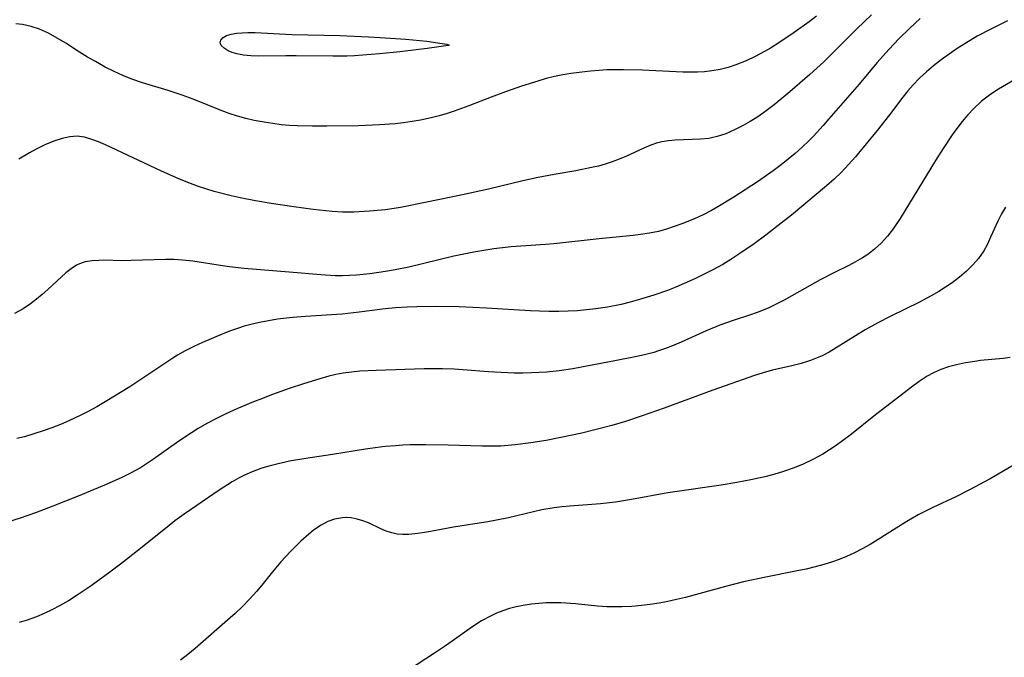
# Model space of a CAD drawing. Header units: metres. Extents: x 1073367 to 1082519, y 1569854 to 1574957.
# Tile 113 of 256: x 1074927 to 1075114, y 1572827 to 1572948. Entities that reach past the tile are written whole.
import ezdxf

# ---------------------------------------------------------------- set-up
doc = ezdxf.new("R2010")
doc.units = ezdxf.units.M
doc.layers.add('CGG_CurvaNivelLidar_v1', color=253, linetype='Continuous', lineweight=30)

msp = doc.modelspace()

# ---------------------------------------------------------------- linework, layer by layer
at = {"layer": 'CGG_CurvaNivelLidar_v1'}
for p, q in [((1075078.1549, 1572948.5619, 66), (1075076.7714, 1572947.5126, 66)), ((1075088.5605, 1572948.859, 66.5), (1075085.7866, 1572946.1969, 66.5)), ((1075097.7563, 1572948.1418, 67), (1075095.7431, 1572946.2926, 67)), ((1074928.0033, 1572946.999, 66), (1074926.7236, 1572947.1674, 66)), ((1074929.6233, 1572946.6389, 66), (1074928.0033, 1572946.999, 66)), ((1074931.2123, 1572946.1185, 66), (1074929.6233, 1572946.6389, 66)), ((1074932.9246, 1572945.3604, 66), (1074931.2123, 1572946.1185, 66)), ((1075076.7714, 1572947.5126, 66), (1075073.9405, 1572945.4837, 66)), ((1075085.7866, 1572946.1969, 66.5), (1075080.7909, 1572941.1606, 66.5)), ((1075095.7431, 1572946.2926, 67), (1075093.788, 1572944.3738, 67)), ((1075111.1355, 1572946.1666, 67.5), (1075108.5826, 1572944.7893, 67.5)), ((1075114.2876, 1572947.7067, 67.5), (1075111.1355, 1572946.1666, 67.5)), ((1074934.5797, 1572944.4591, 66), (1074932.9246, 1572945.3604, 66)), ((1074936.1811, 1572943.4609, 66), (1074934.5797, 1572944.4591, 66)), ((1074965.4953, 1572944.0738, 65.5), (1074965.9209, 1572944.5384, 65.5)), ((1074965.9209, 1572944.5384, 65.5), (1074966.5942, 1572944.9239, 65.5)), ((1074966.5942, 1572944.9239, 65.5), (1074967.4792, 1572945.2001, 65.5)), ((1074967.4792, 1572945.2001, 65.5), (1074968.5297, 1572945.3781, 65.5)), ((1074968.5297, 1572945.3781, 65.5), (1074969.5412, 1572945.4678, 65.5)), ((1074969.5412, 1572945.4678, 65.5), (1074970.6271, 1572945.5057, 65.5)), ((1074970.6271, 1572945.5057, 65.5), (1074972.0137, 1572945.4917, 65.5)), ((1074972.0137, 1572945.4917, 65.5), (1074978.9528, 1572945.1372, 65.5)), ((1074978.9528, 1572945.1372, 65.5), (1074988.0985, 1572944.9296, 65.5)), ((1074988.0985, 1572944.9296, 65.5), (1074993.427, 1572944.6997, 65.5)), ((1074993.427, 1572944.6997, 65.5), (1074995.6753, 1572944.5724, 65.5)), ((1074995.6753, 1572944.5724, 65.5), (1075000.4723, 1572944.2223, 65.5)), ((1075000.4723, 1572944.2223, 65.5), (1075004.4588, 1572943.8362, 65.5)), ((1075073.9405, 1572945.4837, 66), (1075071.0529, 1572943.5325, 66)), ((1075093.788, 1572944.3738, 67), (1075091.8288, 1572942.3131, 67)), ((1075108.5826, 1572944.7893, 67.5), (1075106.402, 1572943.4903, 67.5)), ((1074938.7759, 1572941.7668, 66), (1074936.1811, 1572943.4609, 66)), ((1074965.3662, 1572943.5697, 65.5), (1074965.4953, 1572944.0738, 65.5)), ((1074965.5869, 1572943.0405, 65.5), (1074965.3662, 1572943.5697, 65.5)), ((1074966.1177, 1572942.5322, 65.5), (1074965.5869, 1572943.0405, 65.5)), ((1074966.8951, 1572942.0686, 65.5), (1074966.1177, 1572942.5322, 65.5)), ((1075004.5222, 1572942.4782, 65.5), (1074999.3859, 1572941.8444, 65.5)), ((1075004.4588, 1572943.8362, 65.5), (1075007.3995, 1572943.4477, 65.5)), ((1075008.5, 1572943.0459, 65.5), (1075004.5222, 1572942.4782, 65.5)), ((1075007.3995, 1572943.4477, 65.5), (1075008.276, 1572943.2766, 65.5)), ((1075008.276, 1572943.2766, 65.5), (1075008.6799, 1572943.1215, 65.5)), ((1075008.5787, 1572943.056, 65.5), (1075008.5, 1572943.0459, 65.5)), ((1075008.6799, 1572943.1215, 65.5), (1075008.5787, 1572943.056, 65.5)), ((1075069.4778, 1572942.5512, 66), (1075068.3258, 1572941.8828, 66)), ((1075071.0529, 1572943.5325, 66), (1075069.4778, 1572942.5512, 66)), ((1075104.8131, 1572942.4736, 67.5), (1075103.2546, 1572941.4179, 67.5)), ((1075106.402, 1572943.4903, 67.5), (1075104.8131, 1572942.4736, 67.5)), ((1074940.2607, 1572940.8654, 66), (1074938.7759, 1572941.7668, 66)), ((1074941.7792, 1572939.9926, 66), (1074940.2607, 1572940.8654, 66)), ((1074967.657, 1572941.7481, 65.5), (1074966.8951, 1572942.0686, 65.5)), ((1074968.5231, 1572941.4846, 65.5), (1074967.657, 1572941.7481, 65.5)), ((1074969.7962, 1572941.2391, 65.5), (1074968.5231, 1572941.4846, 65.5)), ((1074971.1821, 1572941.1005, 65.5), (1074969.7962, 1572941.2391, 65.5)), ((1074972.6862, 1572941.0516, 65.5), (1074971.1821, 1572941.1005, 65.5)), ((1074977.8062, 1572941.1165, 65.5), (1074972.6862, 1572941.0516, 65.5)), ((1074979.7535, 1572941.1112, 65.5), (1074977.8062, 1572941.1165, 65.5)), ((1074986.7151, 1572941.0087, 65.5), (1074979.7535, 1572941.1112, 65.5)), ((1074989.3588, 1572941.0606, 65.5), (1074986.7151, 1572941.0087, 65.5)), ((1074990.7705, 1572941.1253, 65.5), (1074989.3588, 1572941.0606, 65.5)), ((1074995.5076, 1572941.4631, 65.5), (1074990.7705, 1572941.1253, 65.5)), ((1074999.3859, 1572941.8444, 65.5), (1074995.5076, 1572941.4631, 65.5)), ((1075066.6022, 1572940.9753, 66), (1075064.8432, 1572940.1593, 66)), ((1075068.3258, 1572941.8828, 66), (1075066.6022, 1572940.9753, 66)), ((1075080.7909, 1572941.1606, 66.5), (1075079.5484, 1572939.953, 66.5)), ((1075091.8288, 1572942.3131, 67), (1075089.6461, 1572939.8309, 67)), ((1075103.2546, 1572941.4179, 67.5), (1075101.7309, 1572940.3219, 67.5)), ((1074943.6493, 1572938.9837, 66), (1074941.7792, 1572939.9926, 66)), ((1074945.3026, 1572938.1551, 66), (1074943.6493, 1572938.9837, 66)), ((1075061.4481, 1572938.9146, 66), (1075059.9266, 1572938.5175, 66)), ((1075062.9485, 1572939.4066, 66), (1075061.4481, 1572938.9146, 66)), ((1075064.8432, 1572940.1593, 66), (1075062.9485, 1572939.4066, 66)), ((1075079.5484, 1572939.953, 66.5), (1075076.9204, 1572937.5523, 66.5)), ((1075089.6461, 1572939.8309, 67), (1075086.2246, 1572935.7669, 67)), ((1075100.3207, 1572939.2348, 67.5), (1075098.9638, 1572938.0896, 67.5)), ((1075101.7309, 1572940.3219, 67.5), (1075100.3207, 1572939.2348, 67.5)), ((1074946.9831, 1572937.3838, 66), (1074945.3026, 1572938.1551, 66)), ((1074948.6935, 1572936.6869, 66), (1074946.9831, 1572937.3838, 66)), ((1075027.0681, 1572936.7844, 66), (1075025.4967, 1572936.3349, 66)), ((1075028.6507, 1572937.1797, 66), (1075027.0681, 1572936.7844, 66)), ((1075030.1812, 1572937.4954, 66), (1075028.6507, 1572937.1797, 66)), ((1075031.7228, 1572937.7551, 66), (1075030.1812, 1572937.4954, 66)), ((1075033.2729, 1572937.9674, 66), (1075031.7228, 1572937.7551, 66)), ((1075035.4552, 1572938.2027, 66), (1075033.2729, 1572937.9674, 66)), ((1075036.9971, 1572938.3303, 66), (1075035.4552, 1572938.2027, 66)), ((1075038.5431, 1572938.4206, 66), (1075036.9971, 1572938.3303, 66)), ((1075041.6937, 1572938.4793, 66), (1075038.5431, 1572938.4206, 66)), ((1075045.2739, 1572938.3968, 66), (1075041.6937, 1572938.4793, 66)), ((1075052.8879, 1572938.0233, 66), (1075045.2739, 1572938.3968, 66)), ((1075054.2555, 1572937.9948, 66), (1075052.8879, 1572938.0233, 66)), ((1075055.6432, 1572938.0082, 66), (1075054.2555, 1572937.9948, 66)), ((1075057.0203, 1572938.0805, 66), (1075055.6432, 1572938.0082, 66)), ((1075058.384, 1572938.2308, 66), (1075057.0203, 1572938.0805, 66)), ((1075059.9266, 1572938.5175, 66), (1075058.384, 1572938.2308, 66)), ((1075076.9204, 1572937.5523, 66.5), (1075073.1171, 1572934.2888, 66.5)), ((1075097.684, 1572936.8813, 67.5), (1075096.4689, 1572935.6062, 67.5)), ((1075098.9638, 1572938.0896, 67.5), (1075097.684, 1572936.8813, 67.5)), ((1074950.6989, 1572935.9884, 66), (1074948.6935, 1572936.6869, 66)), ((1074955.5591, 1572934.5113, 66), (1074950.6989, 1572935.9884, 66)), ((1075022.4065, 1572935.3401, 66), (1075019.3351, 1572934.2587, 66)), ((1075025.4967, 1572936.3349, 66), (1075022.4065, 1572935.3401, 66)), ((1075086.2246, 1572935.7669, 67), (1075080.5173, 1572929.1612, 67)), ((1075096.4689, 1572935.6062, 67.5), (1075095.4788, 1572934.4698, 67.5)), ((1075115.6175, 1572936.5638, 68), (1075112.6072, 1572934.7917, 68)), ((1074958.1998, 1572933.6588, 66), (1074955.5591, 1572934.5113, 66)), ((1074960.2464, 1572932.8981, 66), (1074958.1998, 1572933.6588, 66)), ((1075016.6723, 1572933.2773, 66), (1075012.4084, 1572931.6444, 66)), ((1075019.3351, 1572934.2587, 66), (1075016.6723, 1572933.2773, 66)), ((1075073.1171, 1572934.2888, 66.5), (1075070.1428, 1572931.8196, 66.5)), ((1075094.5277, 1572933.298, 67.5), (1075091.9772, 1572929.9216, 67.5)), ((1075095.4788, 1572934.4698, 67.5), (1075094.5277, 1572933.298, 67.5)), ((1075111.1586, 1572933.8437, 68), (1075109.3878, 1572932.5081, 68)), ((1075112.6072, 1572934.7917, 68), (1075111.1586, 1572933.8437, 68)), ((1074965.5726, 1572930.7388, 66), (1074960.2464, 1572932.8981, 66)), ((1075012.4084, 1572931.6444, 66), (1075009.663, 1572930.6487, 66)), ((1075070.1428, 1572931.8196, 66.5), (1075068.1819, 1572930.3227, 66.5)), ((1075109.3878, 1572932.5081, 68), (1075107.9174, 1572931.166, 68)), ((1074967.1143, 1572930.1806, 66), (1074965.5726, 1572930.7388, 66)), ((1074968.6753, 1572929.6812, 66), (1074967.1143, 1572930.1806, 66)), ((1074970.2356, 1572929.2551, 66), (1074968.6753, 1572929.6812, 66)), ((1075005.2609, 1572929.3773, 66), (1075003.2804, 1572928.9473, 66)), ((1075006.8036, 1572929.7699, 66), (1075005.2609, 1572929.3773, 66)), ((1075008.3326, 1572930.2142, 66), (1075006.8036, 1572929.7699, 66)), ((1075009.663, 1572930.6487, 66), (1075008.3326, 1572930.2142, 66)), ((1075066.9151, 1572929.4573, 66.5), (1075065.6214, 1572928.6513, 66.5)), ((1075068.1819, 1572930.3227, 66.5), (1075066.9151, 1572929.4573, 66.5)), ((1075091.9772, 1572929.9216, 67.5), (1075089.669, 1572926.9795, 67.5)), ((1075106.785, 1572929.9698, 68), (1075105.7141, 1572928.7077, 68)), ((1075107.9174, 1572931.166, 68), (1075106.785, 1572929.9698, 68)), ((1074971.8128, 1572928.8901, 66), (1074970.2356, 1572929.2551, 66)), ((1074973.7252, 1572928.5246, 66), (1074971.8128, 1572928.8901, 66)), ((1074975.3143, 1572928.2791, 66), (1074973.7252, 1572928.5246, 66)), ((1074976.9118, 1572928.0829, 66), (1074975.3143, 1572928.2791, 66)), ((1074978.5164, 1572927.9383, 66), (1074976.9118, 1572928.0829, 66)), ((1074979.9576, 1572927.8544, 66), (1074978.5164, 1572927.9383, 66)), ((1074982.8503, 1572927.783, 66), (1074979.9576, 1572927.8544, 66)), ((1074985.5667, 1572927.7885, 66), (1074982.8503, 1572927.783, 66)), ((1074991.5625, 1572927.8911, 66), (1074985.5667, 1572927.7885, 66)), ((1074995.4964, 1572928.0217, 66), (1074991.5625, 1572927.8911, 66)), ((1074998.4606, 1572928.2379, 66), (1074995.4964, 1572928.0217, 66)), ((1075000.0754, 1572928.4239, 66), (1074998.4606, 1572928.2379, 66)), ((1075001.6825, 1572928.6603, 66), (1075000.0754, 1572928.4239, 66)), ((1075003.2804, 1572928.9473, 66), (1075001.6825, 1572928.6603, 66)), ((1075064.3071, 1572927.9044, 66.5), (1075062.6858, 1572927.0822, 66.5)), ((1075065.6214, 1572928.6513, 66.5), (1075064.3071, 1572927.9044, 66.5)), ((1075079.4285, 1572927.927, 67), (1075077.5789, 1572925.9253, 67)), ((1075080.5173, 1572929.1612, 67), (1075079.4285, 1572927.927, 67)), ((1075105.7141, 1572928.7077, 68), (1075104.6992, 1572927.3895, 68)), ((1074936.936, 1572925.8009, 66.5), (1074935.5211, 1572925.4864, 66.5)), ((1074938.3334, 1572925.8901, 66.5), (1074936.936, 1572925.8009, 66.5)), ((1074939.7181, 1572925.7038, 66.5), (1074938.3334, 1572925.8901, 66.5)), ((1074941.1134, 1572925.3055, 66.5), (1074939.7181, 1572925.7038, 66.5)), ((1075059.371, 1572925.8255, 66.5), (1075058.316, 1572925.5783, 66.5)), ((1075061.0411, 1572926.3777, 66.5), (1075059.371, 1572925.8255, 66.5)), ((1075062.6858, 1572927.0822, 66.5), (1075061.0411, 1572926.3777, 66.5)), ((1075077.5789, 1572925.9253, 67), (1075076.8226, 1572925.1531, 67)), ((1075089.669, 1572926.9795, 67.5), (1075087.5909, 1572924.4351, 67.5)), ((1075103.8135, 1572926.1385, 68), (1075102.1237, 1572923.5573, 68)), ((1075104.6992, 1572927.3895, 68), (1075103.8135, 1572926.1385, 68)), ((1074932.2443, 1572924.2441, 66.5), (1074930.5864, 1572923.431, 66.5)), ((1074933.8927, 1572924.9405, 66.5), (1074932.2443, 1572924.2441, 66.5)), ((1074935.5211, 1572925.4864, 66.5), (1074933.8927, 1572924.9405, 66.5)), ((1074942.399, 1572924.8275, 66.5), (1074941.1134, 1572925.3055, 66.5)), ((1074943.7074, 1572924.2723, 66.5), (1074942.399, 1572924.8275, 66.5)), ((1074954.1752, 1572919.3344, 66.5), (1074943.7074, 1572924.2723, 66.5)), ((1075046.8474, 1572924.2108, 66.5), (1075045.6328, 1572923.718, 66.5)), ((1075047.8891, 1572924.558, 66.5), (1075046.8474, 1572924.2108, 66.5)), ((1075048.9483, 1572924.8281, 66.5), (1075047.8891, 1572924.558, 66.5)), ((1075050.1818, 1572925.0343, 66.5), (1075048.9483, 1572924.8281, 66.5)), ((1075051.4314, 1572925.1519, 66.5), (1075050.1818, 1572925.0343, 66.5)), ((1075056.2479, 1572925.3235, 66.5), (1075051.4314, 1572925.1519, 66.5)), ((1075057.8403, 1572925.4955, 66.5), (1075056.2479, 1572925.3235, 66.5)), ((1075058.316, 1572925.5783, 66.5), (1075057.8403, 1572925.4955, 66.5)), ((1075075.4065, 1572923.7884, 67), (1075074.1336, 1572922.6527, 67)), ((1075076.8226, 1572925.1531, 67), (1075075.4065, 1572923.7884, 67)), ((1075087.5909, 1572924.4351, 67.5), (1075085.5572, 1572922.0084, 67.5)), ((1074929.3082, 1572922.7391, 66.5), (1074927.2975, 1572921.5522, 66.5)), ((1074930.5864, 1572923.431, 66.5), (1074929.3082, 1572922.7391, 66.5)), ((1075042.0848, 1572922.064, 66.5), (1075040.8828, 1572921.5428, 66.5)), ((1075045.6328, 1572923.718, 66.5), (1075042.0848, 1572922.064, 66.5)), ((1075074.1336, 1572922.6527, 67), (1075072.8245, 1572921.5578, 67)), ((1075085.5572, 1572922.0084, 67.5), (1075084.2534, 1572920.5321, 67.5)), ((1075102.1237, 1572923.5573, 68), (1075100.6963, 1572921.2817, 68)), ((1075036.9243, 1572920.2567, 66.5), (1075035.637, 1572919.9568, 66.5)), ((1075038.1914, 1572920.6004, 66.5), (1075036.9243, 1572920.2567, 66.5)), ((1075039.5543, 1572921.0393, 66.5), (1075038.1914, 1572920.6004, 66.5)), ((1075040.8828, 1572921.5428, 66.5), (1075039.5543, 1572921.0393, 66.5)), ((1075071.4846, 1572920.4991, 67), (1075069.9899, 1572919.3804, 67)), ((1075072.8245, 1572921.5578, 67), (1075071.4846, 1572920.4991, 67)), ((1075084.2534, 1572920.5321, 67.5), (1075082.8972, 1572919.1095, 67.5)), ((1075100.6963, 1572921.2817, 68), (1075094.0108, 1572910.3468, 68)), ((1074957.1234, 1572918.0042, 66.5), (1074954.1752, 1572919.3344, 66.5)), ((1075028.577, 1572918.6699, 66.5), (1075025.5284, 1572918.0773, 66.5)), ((1075032.6394, 1572919.3782, 66.5), (1075028.577, 1572918.6699, 66.5)), ((1075035.637, 1572919.9568, 66.5), (1075032.6394, 1572919.3782, 66.5)), ((1075069.9899, 1572919.3804, 67), (1075067.0112, 1572917.3052, 67)), ((1075082.8972, 1572919.1095, 67.5), (1075081.4945, 1572917.7763, 67.5)), ((1074958.6141, 1572917.3788, 66.5), (1074957.1234, 1572918.0042, 66.5)), ((1074961.0943, 1572916.4519, 66.5), (1074958.6141, 1572917.3788, 66.5)), ((1074962.6739, 1572915.9368, 66.5), (1074961.0943, 1572916.4519, 66.5)), ((1075022.6478, 1572917.4422, 66.5), (1075016.152, 1572915.9105, 66.5)), ((1075025.5284, 1572918.0773, 66.5), (1075022.6478, 1572917.4422, 66.5)), ((1075067.0112, 1572917.3052, 67), (1075062.5689, 1572914.3924, 67)), ((1075080.0404, 1572916.4939, 67.5), (1075073.436, 1572910.9954, 67.5)), ((1075081.4945, 1572917.7763, 67.5), (1075080.0404, 1572916.4939, 67.5)), ((1074964.2679, 1572915.4667, 66.5), (1074962.6739, 1572915.9368, 66.5)), ((1074967.4879, 1572914.6379, 66.5), (1074964.2679, 1572915.4667, 66.5)), ((1074969.143, 1572914.2673, 66.5), (1074967.4879, 1572914.6379, 66.5)), ((1075011.2302, 1572914.8189, 66.5), (1075004.4775, 1572913.4039, 66.5)), ((1075016.152, 1572915.9105, 66.5), (1075011.2302, 1572914.8189, 66.5)), ((1074972.0784, 1572913.694, 66.5), (1074969.143, 1572914.2673, 66.5)), ((1074974.9972, 1572913.1969, 66.5), (1074972.0784, 1572913.694, 66.5)), ((1074979.3372, 1572912.5361, 66.5), (1074974.9972, 1572913.1969, 66.5)), ((1075004.4775, 1572913.4039, 66.5), (1074999.5115, 1572912.4552, 66.5)), ((1075062.5689, 1572914.3924, 67), (1075059.5344, 1572912.5356, 67)), ((1074982.9533, 1572912.0581, 66.5), (1074979.3372, 1572912.5361, 66.5)), ((1074986.5477, 1572911.688, 66.5), (1074982.9533, 1572912.0581, 66.5)), ((1074988.5402, 1572911.5638, 66.5), (1074986.5477, 1572911.688, 66.5)), ((1074990.6649, 1572911.5606, 66.5), (1074988.5402, 1572911.5638, 66.5)), ((1074993.6483, 1572911.7064, 66.5), (1074990.6649, 1572911.5606, 66.5)), ((1074995.1433, 1572911.8363, 66.5), (1074993.6483, 1572911.7064, 66.5)), ((1074996.6377, 1572912.0075, 66.5), (1074995.1433, 1572911.8363, 66.5)), ((1074999.5115, 1572912.4552, 66.5), (1074996.6377, 1572912.0075, 66.5)), ((1075056.7179, 1572911.0466, 67), (1075055.1008, 1572910.3079, 67)), ((1075058.3064, 1572911.8517, 67), (1075056.7179, 1572911.0466, 67)), ((1075059.5344, 1572912.5356, 67), (1075058.3064, 1572911.8517, 67)), ((1075073.436, 1572910.9954, 67.5), (1075070.9335, 1572908.9948, 67.5)), ((1075113.1459, 1572911.2104, 68.5), (1075112.4609, 1572909.8538, 68.5)), ((1075113.9359, 1572912.4979, 68.5), (1075113.1459, 1572911.2104, 68.5)), ((1075052.7003, 1572909.3336, 67), (1075051.2534, 1572908.8041, 67)), ((1075055.1008, 1572910.3079, 67), (1075052.7003, 1572909.3336, 67)), ((1075070.9335, 1572908.9948, 67.5), (1075068.5921, 1572907.2166, 67.5)), ((1075094.0108, 1572910.3468, 68), (1075092.6662, 1572908.3775, 68)), ((1075112.4609, 1572909.8538, 68.5), (1075111.1124, 1572906.7905, 68.5)), ((1075043.4919, 1572907.1153, 67), (1075037.0414, 1572906.475, 67)), ((1075044.8963, 1572907.2903, 67), (1075043.4919, 1572907.1153, 67)), ((1075046.6175, 1572907.5612, 67), (1075044.8963, 1572907.2903, 67)), ((1075048.3153, 1572907.9188, 67), (1075046.6175, 1572907.5612, 67)), ((1075049.7936, 1572908.326, 67), (1075048.3153, 1572907.9188, 67)), ((1075051.2534, 1572908.8041, 67), (1075049.7936, 1572908.326, 67)), ((1075068.5921, 1572907.2166, 67.5), (1075066.3794, 1572905.5858, 67.5)), ((1075091.5873, 1572906.9964, 68), (1075090.4271, 1572905.7054, 68)), ((1075092.6662, 1572908.3775, 68), (1075091.5873, 1572906.9964, 68)), ((1075026.9349, 1572905.4223, 67), (1075020.4376, 1572904.9634, 67)), ((1075028.5151, 1572905.5602, 67), (1075026.9349, 1572905.4223, 67)), ((1075037.0414, 1572906.475, 67), (1075028.5151, 1572905.5602, 67)), ((1075066.3794, 1572905.5858, 67.5), (1075063.5009, 1572903.5733, 67.5)), ((1075090.4271, 1572905.7054, 68), (1075089.169, 1572904.5285, 68)), ((1075110.4974, 1572905.4957, 68.5), (1075109.8046, 1572904.2435, 68.5)), ((1075111.1124, 1572906.7905, 68.5), (1075110.4974, 1572905.4957, 68.5)), ((1075013.3329, 1572903.9712, 67), (1075009.5715, 1572903.2113, 67)), ((1075015.2228, 1572904.2973, 67), (1075013.3329, 1572903.9712, 67)), ((1075017.1184, 1572904.5826, 67), (1075015.2228, 1572904.2973, 67)), ((1075020.4376, 1572904.9634, 67), (1075017.1184, 1572904.5826, 67)), ((1075063.5009, 1572903.5733, 67.5), (1075061.9989, 1572902.5974, 67.5)), ((1075087.8929, 1572903.5531, 68), (1075086.8663, 1572902.8861, 68)), ((1075089.169, 1572904.5285, 68), (1075087.8929, 1572903.5531, 68)), ((1075109.8046, 1572904.2435, 68.5), (1075108.8168, 1572902.811, 68.5)), ((1074938.2205, 1572901.496, 67), (1074937.1814, 1572900.8452, 67)), ((1074938.7978, 1572901.7735, 67), (1074938.2205, 1572901.496, 67)), ((1074939.2891, 1572901.962, 67), (1074938.7978, 1572901.7735, 67)), ((1074939.838, 1572902.1242, 67), (1074939.2891, 1572901.962, 67)), ((1074941.1435, 1572902.3526, 67), (1074939.838, 1572902.1242, 67)), ((1074942.4137, 1572902.4346, 67), (1074941.1435, 1572902.3526, 67)), ((1074943.7274, 1572902.4383, 67), (1074942.4137, 1572902.4346, 67)), ((1074946.4592, 1572902.374, 67), (1074943.7274, 1572902.4383, 67)), ((1074948.5491, 1572902.3833, 67), (1074946.4592, 1572902.374, 67)), ((1074955.0253, 1572902.5805, 67), (1074948.5491, 1572902.3833, 67)), ((1074956.6471, 1572902.5754, 67), (1074955.0253, 1572902.5805, 67)), ((1074958.2669, 1572902.4981, 67), (1074956.6471, 1572902.5754, 67)), ((1074960.2197, 1572902.2832, 67), (1074958.2669, 1572902.4981, 67)), ((1074965.796, 1572901.3765, 67), (1074960.2197, 1572902.2832, 67)), ((1075009.5715, 1572903.2113, 67), (1075001.0688, 1572901.1519, 67)), ((1075060.4674, 1572901.6733, 67.5), (1075058.454, 1572900.5757, 67.5)), ((1075061.9989, 1572902.5974, 67.5), (1075060.4674, 1572901.6733, 67.5)), ((1075084.262, 1572901.4616, 68), (1075081.5594, 1572900.1298, 68)), ((1075085.5838, 1572902.1505, 68), (1075084.262, 1572901.4616, 68)), ((1075086.8663, 1572902.8861, 68), (1075085.5838, 1572902.1505, 68)), ((1075107.7545, 1572901.5751, 68.5), (1075106.5488, 1572900.3843, 68.5)), ((1075108.8168, 1572902.811, 68.5), (1075107.7545, 1572901.5751, 68.5)), ((1074936.1893, 1572900.0639, 67), (1074932.7994, 1572896.9115, 67)), ((1074937.1814, 1572900.8452, 67), (1074936.1893, 1572900.0639, 67)), ((1074967.1623, 1572901.192, 67), (1074965.796, 1572901.3765, 67)), ((1074969.9308, 1572900.8994, 67), (1074967.1623, 1572901.192, 67)), ((1074978.4499, 1572900.2273, 67), (1074969.9308, 1572900.8994, 67)), ((1074984.4436, 1572899.6751, 67), (1074978.4499, 1572900.2273, 67)), ((1074987.1434, 1572899.5344, 67), (1074984.4436, 1572899.6751, 67)), ((1074988.4929, 1572899.5236, 67), (1074987.1434, 1572899.5344, 67)), ((1074989.8234, 1572899.5608, 67), (1074988.4929, 1572899.5236, 67)), ((1074991.153, 1572899.6409, 67), (1074989.8234, 1572899.5608, 67)), ((1074993.6771, 1572899.8891, 67), (1074991.153, 1572899.6409, 67)), ((1074996.6642, 1572900.3119, 67), (1074993.6771, 1572899.8891, 67)), ((1074998.4522, 1572900.6218, 67), (1074996.6642, 1572900.3119, 67)), ((1075001.0688, 1572901.1519, 67), (1074998.4522, 1572900.6218, 67)), ((1075058.454, 1572900.5757, 67.5), (1075055.2783, 1572899.0097, 67.5)), ((1075081.5594, 1572900.1298, 68), (1075078.8556, 1572898.7381, 68)), ((1075106.5488, 1572900.3843, 68.5), (1075105.249, 1572899.2648, 68.5)), ((1075053.1315, 1572898.0334, 67.5), (1075051.5694, 1572897.3644, 67.5)), ((1075055.2783, 1572899.0097, 67.5), (1075053.1315, 1572898.0334, 67.5)), ((1075078.8556, 1572898.7381, 68), (1075072.0562, 1572894.9075, 68)), ((1075103.8686, 1572898.2159, 68.5), (1075102.608, 1572897.3598, 68.5)), ((1075105.249, 1572899.2648, 68.5), (1075103.8686, 1572898.2159, 68.5)), ((1074931.7393, 1572895.9842, 67), (1074930.6387, 1572895.0851, 67)), ((1074932.7994, 1572896.9115, 67), (1074931.7393, 1572895.9842, 67)), ((1075047.4161, 1572895.8224, 67.5), (1075044.6965, 1572895.0047, 67.5)), ((1075049.9934, 1572896.7332, 67.5), (1075047.4161, 1572895.8224, 67.5)), ((1075051.5694, 1572897.3644, 67.5), (1075049.9934, 1572896.7332, 67.5)), ((1075101.3049, 1572896.5484, 68.5), (1075099.8958, 1572895.7318, 68.5)), ((1075102.608, 1572897.3598, 68.5), (1075101.3049, 1572896.5484, 68.5)), ((1074929.4963, 1572894.2285, 67), (1074928.0924, 1572893.2879, 67)), ((1074930.6387, 1572895.0851, 67), (1074929.4963, 1572894.2285, 67)), ((1075041.2039, 1572894.1123, 67.5), (1075038.6744, 1572893.6002, 67.5)), ((1075042.9557, 1572894.5365, 67.5), (1075041.2039, 1572894.1123, 67.5)), ((1075044.6965, 1572895.0047, 67.5), (1075042.9557, 1572894.5365, 67.5)), ((1075070.4398, 1572894.0703, 68), (1075069.0366, 1572893.4201, 68)), ((1075072.0562, 1572894.9075, 68), (1075070.4398, 1572894.0703, 68)), ((1075097.6333, 1572894.5266, 68.5), (1075092.2092, 1572891.9039, 68.5)), ((1075099.8958, 1572895.7318, 68.5), (1075097.6333, 1572894.5266, 68.5)), ((1074928.0924, 1572893.2879, 67), (1074926.5009, 1572892.3574, 67)), ((1074986.4538, 1572892.1094, 67.5), (1074981.5174, 1572891.8404, 67.5)), ((1074988.4424, 1572892.2699, 67.5), (1074986.4538, 1572892.1094, 67.5)), ((1074991.6627, 1572892.6265, 67.5), (1074988.4424, 1572892.2699, 67.5)), ((1074996.6099, 1572893.2506, 67.5), (1074991.6627, 1572892.6265, 67.5)), ((1074998.5297, 1572893.4396, 67.5), (1074996.6099, 1572893.2506, 67.5)), ((1075000.7268, 1572893.5887, 67.5), (1074998.5297, 1572893.4396, 67.5)), ((1075002.5878, 1572893.6658, 67.5), (1075000.7268, 1572893.5887, 67.5)), ((1075006.3172, 1572893.7196, 67.5), (1075002.5878, 1572893.6658, 67.5)), ((1075010.6133, 1572893.6456, 67.5), (1075006.3172, 1572893.7196, 67.5)), ((1075015.7577, 1572893.3914, 67.5), (1075010.6133, 1572893.6456, 67.5)), ((1075023.9999, 1572892.8693, 67.5), (1075015.7577, 1572893.3914, 67.5)), ((1075027.5297, 1572892.751, 67.5), (1075023.9999, 1572892.8693, 67.5)), ((1075029.4441, 1572892.7607, 67.5), (1075027.5297, 1572892.751, 67.5)), ((1075031.2, 1572892.82, 67.5), (1075029.4441, 1572892.7607, 67.5)), ((1075032.9532, 1572892.923, 67.5), (1075031.2, 1572892.82, 67.5)), ((1075034.7021, 1572893.0701, 67.5), (1075032.9532, 1572892.923, 67.5)), ((1075036.4448, 1572893.2653, 67.5), (1075034.7021, 1572893.0701, 67.5)), ((1075038.6744, 1572893.6002, 67.5), (1075036.4448, 1572893.2653, 67.5)), ((1075065.4782, 1572892.0806, 68), (1075062.4449, 1572891.0893, 68)), ((1075066.9828, 1572892.6041, 68), (1075065.4782, 1572892.0806, 68)), ((1075069.0366, 1572893.4201, 68), (1075066.9828, 1572892.6041, 68)), ((1074971.1791, 1572890.3367, 67.5), (1074969.8998, 1572889.9808, 67.5)), ((1074972.8482, 1572890.7175, 67.5), (1074971.1791, 1572890.3367, 67.5)), ((1074974.5357, 1572891.0289, 67.5), (1074972.8482, 1572890.7175, 67.5)), ((1074976.2353, 1572891.2916, 67.5), (1074974.5357, 1572891.0289, 67.5)), ((1074978.4862, 1572891.5817, 67.5), (1074976.2353, 1572891.2916, 67.5)), ((1074979.8778, 1572891.7211, 67.5), (1074978.4862, 1572891.5817, 67.5)), ((1074981.5174, 1572891.8404, 67.5), (1074979.8778, 1572891.7211, 67.5)), ((1075062.4449, 1572891.0893, 68), (1075059.8698, 1572890.177, 68)), ((1075089.7631, 1572890.6483, 68.5), (1075087.4059, 1572889.3035, 68.5)), ((1075092.2092, 1572891.9039, 68.5), (1075089.7631, 1572890.6483, 68.5)), ((1074965.7313, 1572888.4749, 67.5), (1074962.0571, 1572886.9082, 67.5)), ((1074967.1761, 1572889.046, 67.5), (1074965.7313, 1572888.4749, 67.5)), ((1074968.6353, 1572889.5747, 67.5), (1074967.1761, 1572889.046, 67.5)), ((1074969.8998, 1572889.9808, 67.5), (1074968.6353, 1572889.5747, 67.5)), ((1075057.2857, 1572889.1035, 68), (1075052.6016, 1572886.9927, 68)), ((1075059.8698, 1572890.177, 68), (1075057.2857, 1572889.1035, 68)), ((1075087.4059, 1572889.3035, 68.5), (1075081.8825, 1572885.8757, 68.5)), ((1074962.0571, 1572886.9082, 67.5), (1074960.4034, 1572886.1363, 67.5)), ((1075052.6016, 1572886.9927, 68), (1075050.9372, 1572886.2937, 68)), ((1074958.7804, 1572885.3132, 67.5), (1074957.2953, 1572884.4807, 67.5)), ((1074960.4034, 1572886.1363, 67.5), (1074958.7804, 1572885.3132, 67.5)), ((1075047.3867, 1572885.0381, 68), (1075045.6565, 1572884.5726, 68)), ((1075048.2668, 1572885.3107, 68), (1075047.3867, 1572885.0381, 68)), ((1075049.6098, 1572885.779, 68), (1075048.2668, 1572885.3107, 68)), ((1075050.9372, 1572886.2937, 68), (1075049.6098, 1572885.779, 68)), ((1075080.563, 1572885.1101, 68.5), (1075079.2225, 1572884.4085, 68.5)), ((1075081.8825, 1572885.8757, 68.5), (1075080.563, 1572885.1101, 68.5)), ((1074956.4464, 1572883.9582, 67.5), (1074948.284, 1572878.5276, 67.5)), ((1074957.2953, 1572884.4807, 67.5), (1074956.4464, 1572883.9582, 67.5)), ((1075040.3646, 1572883.4723, 68), (1075032.1045, 1572881.9419, 68)), ((1075043.9052, 1572884.1709, 68), (1075040.3646, 1572883.4723, 68)), ((1075045.6565, 1572884.5726, 68), (1075043.9052, 1572884.1709, 68)), ((1075075.3011, 1572882.9646, 68.5), (1075073.4948, 1572882.5105, 68.5)), ((1075077.0683, 1572883.508, 68.5), (1075075.3011, 1572882.9646, 68.5)), ((1075077.9891, 1572883.8549, 68.5), (1075077.0683, 1572883.508, 68.5)), ((1075079.2225, 1572884.4085, 68.5), (1075077.9891, 1572883.8549, 68.5)), ((1075106.3859, 1572883.0698, 69), (1075104.6588, 1572882.7028, 69)), ((1075108.1319, 1572883.3455, 69), (1075106.3859, 1572883.0698, 69)), ((1075109.1956, 1572883.4749, 69), (1075108.1319, 1572883.3455, 69)), ((1075113.4835, 1572883.8778, 69), (1075109.1956, 1572883.4749, 69)), ((1075114.8184, 1572884.0567, 69), (1075113.4835, 1572883.8778, 69)), ((1074988.6297, 1572881.0992, 68), (1074987.2781, 1572880.8376, 68)), ((1074990.2376, 1572881.3245, 68), (1074988.6297, 1572881.0992, 68)), ((1074991.783, 1572881.4702, 68), (1074990.2376, 1572881.3245, 68)), ((1074994.8979, 1572881.6321, 68), (1074991.783, 1572881.4702, 68)), ((1075003.9536, 1572881.907, 68), (1074994.8979, 1572881.6321, 68)), ((1075007.4063, 1572881.9432, 68), (1075003.9536, 1572881.907, 68)), ((1075009.6679, 1572881.8647, 68), (1075007.4063, 1572881.9432, 68)), ((1075011.2925, 1572881.7575, 68), (1075009.6679, 1572881.8647, 68)), ((1075016.1663, 1572881.3543, 68), (1075011.2925, 1572881.7575, 68)), ((1075018.5275, 1572881.2081, 68), (1075016.1663, 1572881.3543, 68)), ((1075021.0095, 1572881.1361, 68), (1075018.5275, 1572881.2081, 68)), ((1075022.6277, 1572881.1284, 68), (1075021.0095, 1572881.1361, 68)), ((1075024.2451, 1572881.154, 68), (1075022.6277, 1572881.1284, 68)), ((1075027.1634, 1572881.3085, 68), (1075024.2451, 1572881.154, 68)), ((1075029.4841, 1572881.5513, 68), (1075027.1634, 1572881.3085, 68)), ((1075032.1045, 1572881.9419, 68), (1075029.4841, 1572881.5513, 68)), ((1075068.724, 1572881.369, 68.5), (1075066.4202, 1572880.6647, 68.5)), ((1075069.8323, 1572881.6592, 68.5), (1075068.724, 1572881.369, 68.5)), ((1075073.4948, 1572882.5105, 68.5), (1075069.8323, 1572881.6592, 68.5)), ((1075100.2934, 1572881.1551, 69), (1075099.1353, 1572880.5289, 69)), ((1075101.7044, 1572881.7763, 69), (1075100.2934, 1572881.1551, 69)), ((1075103.1634, 1572882.2878, 69), (1075101.7044, 1572881.7763, 69)), ((1075104.6588, 1572882.7028, 69), (1075103.1634, 1572882.2878, 69)), ((1074981.1677, 1572879.0963, 68), (1074978.4549, 1572878.19, 68)), ((1074984.2278, 1572880.0482, 68), (1074981.1677, 1572879.0963, 68)), ((1074985.9362, 1572880.5193, 68), (1074984.2278, 1572880.0482, 68)), ((1074987.2781, 1572880.8376, 68), (1074985.9362, 1572880.5193, 68)), ((1075066.4202, 1572880.6647, 68.5), (1075058.5709, 1572877.8655, 68.5)), ((1075097.6073, 1572879.5431, 69), (1075096.1246, 1572878.4585, 69)), ((1075099.1353, 1572880.5289, 69), (1075097.6073, 1572879.5431, 69)), ((1074948.284, 1572878.5276, 67.5), (1074943.6515, 1572875.7061, 67.5)), ((1074978.4549, 1572878.19, 68), (1074975.0654, 1572876.9823, 68)), ((1075058.5709, 1572877.8655, 68.5), (1075049.3935, 1572874.4692, 68.5)), ((1075096.1246, 1572878.4585, 69), (1075089.0321, 1572872.9554, 69)), ((1074943.6515, 1572875.7061, 67.5), (1074942.0492, 1572874.7643, 67.5)), ((1074971.6645, 1572875.6729, 68), (1074968.5521, 1572874.3764, 68)), ((1074973.3606, 1572876.3386, 68), (1074971.6645, 1572875.6729, 68)), ((1074975.0654, 1572876.9823, 68), (1074973.3606, 1572876.3386, 68)), ((1074940.4261, 1572873.8605, 67.5), (1074939.0369, 1572873.1454, 67.5)), ((1074942.0492, 1572874.7643, 67.5), (1074940.4261, 1572873.8605, 67.5)), ((1074968.5521, 1572874.3764, 68), (1074966.3073, 1572873.3544, 68)), ((1075049.3935, 1572874.4692, 68.5), (1075045.0271, 1572872.9692, 68.5)), ((1074936.7477, 1572872.0853, 67.5), (1074935.1505, 1572871.4172, 67.5)), ((1074939.0369, 1572873.1454, 67.5), (1074936.7477, 1572872.0853, 67.5)), ((1074962.8749, 1572871.5983, 68), (1074961.2061, 1572870.638, 68)), ((1074964.5773, 1572872.5013, 68), (1074962.8749, 1572871.5983, 68)), ((1074966.3073, 1572873.3544, 68), (1074964.5773, 1572872.5013, 68)), ((1075042.0334, 1572872.0032, 68.5), (1075039.4939, 1572871.2434, 68.5)), ((1075045.0271, 1572872.9692, 68.5), (1075042.0334, 1572872.0032, 68.5)), ((1075089.0321, 1572872.9554, 69), (1075084.7751, 1572869.5916, 69)), ((1074931.9046, 1572870.2047, 67.5), (1074930.1535, 1572869.6263, 67.5)), ((1074933.5353, 1572870.7911, 67.5), (1074931.9046, 1572870.2047, 67.5)), ((1074935.1505, 1572871.4172, 67.5), (1074933.5353, 1572870.7911, 67.5)), ((1074959.9349, 1572869.8464, 68), (1074957.5632, 1572868.2508, 68)), ((1074961.2061, 1572870.638, 68), (1074959.9349, 1572869.8464, 68)), ((1075033.7819, 1572869.7858, 68.5), (1075029.835, 1572868.9376, 68.5)), ((1075036.7657, 1572870.5073, 68.5), (1075033.7819, 1572869.7858, 68.5)), ((1075039.4939, 1572871.2434, 68.5), (1075036.7657, 1572870.5073, 68.5)), ((1074928.3845, 1572869.1041, 67.5), (1074926.9451, 1572868.7309, 67.5)), ((1074930.1535, 1572869.6263, 67.5), (1074928.3845, 1572869.1041, 67.5)), ((1074957.5632, 1572868.2508, 68), (1074952.7892, 1572864.8616, 68)), ((1075024.14, 1572867.935, 68.5), (1075021.1538, 1572867.5465, 68.5)), ((1075027.0507, 1572868.412, 68.5), (1075024.14, 1572867.935, 68.5)), ((1075029.835, 1572868.9376, 68.5), (1075027.0507, 1572868.412, 68.5)), ((1075083.0799, 1572868.2994, 69), (1075081.8719, 1572867.4247, 69)), ((1075084.7751, 1572869.5916, 69), (1075083.0799, 1572868.2994, 69)), ((1074992.8968, 1572866.7281, 68.5), (1074986.6435, 1572865.7299, 68.5)), ((1074994.7229, 1572867.0001, 68.5), (1074992.8968, 1572866.7281, 68.5)), ((1074996.6185, 1572867.2296, 68.5), (1074994.7229, 1572867.0001, 68.5)), ((1074998.521, 1572867.3992, 68.5), (1074996.6185, 1572867.2296, 68.5)), ((1074999.9214, 1572867.4841, 68.5), (1074998.521, 1572867.3992, 68.5)), ((1075001.3243, 1572867.5402, 68.5), (1074999.9214, 1572867.4841, 68.5)), ((1075004.2287, 1572867.5855, 68.5), (1075001.3243, 1572867.5402, 68.5)), ((1075008.4843, 1572867.5171, 68.5), (1075004.2287, 1572867.5855, 68.5)), ((1075014.9395, 1572867.2936, 68.5), (1075008.4843, 1572867.5171, 68.5)), ((1075016.7083, 1572867.2845, 68.5), (1075014.9395, 1572867.2936, 68.5)), ((1075018.4736, 1572867.3336, 68.5), (1075016.7083, 1572867.2845, 68.5)), ((1075021.1538, 1572867.5465, 68.5), (1075018.4736, 1572867.3336, 68.5)), ((1075080.6442, 1572866.5872, 69), (1075079.3913, 1572865.798, 69)), ((1075081.8719, 1572867.4247, 69), (1075080.6442, 1572866.5872, 69)), ((1074952.7892, 1572864.8616, 68), (1074950.4974, 1572863.3673, 68)), ((1074978.5214, 1572864.4595, 68.5), (1074976.117, 1572863.9254, 68.5)), ((1074981.5564, 1572864.992, 68.5), (1074978.5214, 1572864.4595, 68.5)), ((1074986.6435, 1572865.7299, 68.5), (1074981.5564, 1572864.992, 68.5)), ((1075077.5034, 1572864.7601, 69), (1075075.5199, 1572863.8561, 69)), ((1075079.3913, 1572865.798, 69), (1075077.5034, 1572864.7601, 69)), ((1074949.488, 1572862.7717, 68), (1074948.1856, 1572862.0637, 68)), ((1074950.4974, 1572863.3673, 68), (1074949.488, 1572862.7717, 68)), ((1074971.4307, 1572862.47, 68.5), (1074969.842, 1572861.7746, 68.5)), ((1074973.0678, 1572863.0625, 68.5), (1074971.4307, 1572862.47, 68.5)), ((1074974.5804, 1572863.5227, 68.5), (1074973.0678, 1572863.0625, 68.5)), ((1074976.117, 1572863.9254, 68.5), (1074974.5804, 1572863.5227, 68.5)), ((1075071.9287, 1572862.5416, 69), (1075070.0922, 1572861.9801, 69)), ((1075073.7406, 1572863.1631, 69), (1075071.9287, 1572862.5416, 69)), ((1075075.5199, 1572863.8561, 69), (1075073.7406, 1572863.1631, 69)), ((1075115.8829, 1572863.9793, 69.5), (1075111.0532, 1572861.1524, 69.5)), ((1074946.7565, 1572861.3579, 68), (1074943.8419, 1572860.0754, 68)), ((1074948.1856, 1572862.0637, 68), (1074946.7565, 1572861.3579, 68)), ((1074967.6797, 1572860.587, 68.5), (1074965.209, 1572858.9739, 68.5)), ((1074968.9503, 1572861.3191, 68.5), (1074967.6797, 1572860.587, 68.5)), ((1074969.842, 1572861.7746, 68.5), (1074968.9503, 1572861.3191, 68.5)), ((1075063.1224, 1572860.4271, 69), (1075060.1605, 1572859.948, 69)), ((1075065.7862, 1572860.9249, 69), (1075063.1224, 1572860.4271, 69)), ((1075068.431, 1572861.5266, 69), (1075065.7862, 1572860.9249, 69)), ((1075070.0922, 1572861.9801, 69), (1075068.431, 1572861.5266, 69)), ((1075111.0532, 1572861.1524, 69.5), (1075107.1403, 1572859.0365, 69.5)), ((1074943.8419, 1572860.0754, 68), (1074938.5079, 1572857.8849, 68)), ((1074965.209, 1572858.9739, 68.5), (1074960.9892, 1572856.1193, 68.5)), ((1075060.1605, 1572859.948, 69), (1075050.0388, 1572858.4758, 69)), ((1075107.1403, 1572859.0365, 69.5), (1075104.5623, 1572857.749, 69.5)), ((1074938.5079, 1572857.8849, 68), (1074933.7202, 1572855.9707, 68)), ((1075040.1289, 1572856.7465, 69), (1075037.2913, 1572856.4036, 69)), ((1075043.2113, 1572857.2445, 69), (1075040.1289, 1572856.7465, 69)), ((1075050.0388, 1572858.4758, 69), (1075043.2113, 1572857.2445, 69)), ((1075104.5623, 1572857.749, 69.5), (1075100.2089, 1572855.741, 69.5)), ((1074933.7202, 1572855.9707, 68), (1074930.444, 1572854.7283, 68)), ((1074960.9892, 1572856.1193, 68.5), (1074958.5669, 1572854.4399, 68.5)), ((1075024.6521, 1572854.9162, 69), (1075019.8959, 1572853.7934, 69)), ((1075026.242, 1572855.2575, 69), (1075024.6521, 1572854.9162, 69)), ((1075028.5666, 1572855.6653, 69), (1075026.242, 1572855.2575, 69)), ((1075030.0503, 1572855.8561, 69), (1075028.5666, 1572855.6653, 69)), ((1075031.539, 1572855.9992, 69), (1075030.0503, 1572855.8561, 69)), ((1075037.2913, 1572856.4036, 69), (1075031.539, 1572855.9992, 69)), ((1075100.2089, 1572855.741, 69.5), (1075097.4356, 1572854.3414, 69.5)), ((1074927.5706, 1572853.7171, 68), (1074924.158, 1572852.6323, 68)), ((1074930.444, 1572854.7283, 68), (1074927.5706, 1572853.7171, 68)), ((1074956.831, 1572853.175, 68.5), (1074955.3299, 1572852.0145, 68.5)), ((1074958.5669, 1572854.4399, 68.5), (1074956.831, 1572853.175, 68.5)), ((1074985.7298, 1572853.0541, 69), (1074984.4807, 1572852.3955, 69)), ((1074987.0244, 1572853.5209, 69), (1074985.7298, 1572853.0541, 69)), ((1074988.511, 1572853.7825, 69), (1074987.0244, 1572853.5209, 69)), ((1074989.3368, 1572853.8036, 69), (1074988.511, 1572853.7825, 69)), ((1074990.1615, 1572853.741, 69), (1074989.3368, 1572853.8036, 69)), ((1074991.2662, 1572853.5342, 69), (1074990.1615, 1572853.741, 69)), ((1074992.3528, 1572853.2126, 69), (1074991.2662, 1572853.5342, 69)), ((1074993.4153, 1572852.8033, 69), (1074992.3528, 1572853.2126, 69)), ((1075016.0092, 1572853.031, 69), (1075009.5142, 1572852.0241, 69)), ((1075017.6409, 1572853.3193, 69), (1075016.0092, 1572853.031, 69)), ((1075019.8959, 1572853.7934, 69), (1075017.6409, 1572853.3193, 69)), ((1075097.4356, 1572854.3414, 69.5), (1075094.929, 1572852.9097, 69.5)), ((1074955.3299, 1572852.0145, 68.5), (1074949.7562, 1572847.5342, 68.5)), ((1074983.0578, 1572851.4018, 69), (1074981.6758, 1572850.2494, 69)), ((1074984.4807, 1572852.3955, 69), (1074983.0578, 1572851.4018, 69)), ((1074995.7991, 1572851.6973, 69), (1074993.4153, 1572852.8033, 69)), ((1074996.8034, 1572851.2665, 69), (1074995.7991, 1572851.6973, 69)), ((1074997.8222, 1572850.914, 69), (1074996.8034, 1572851.2665, 69)), ((1075005.1443, 1572851.2068, 69), (1075003.6553, 1572850.9478, 69)), ((1075009.5142, 1572852.0241, 69), (1075005.1443, 1572851.2068, 69)), ((1075094.929, 1572852.9097, 69.5), (1075089.8436, 1572849.6557, 69.5)), ((1074980.6636, 1572849.3338, 69), (1074978.6655, 1572847.3807, 69)), ((1074981.6758, 1572850.2494, 69), (1074980.6636, 1572849.3338, 69)), ((1074998.8633, 1572850.6791, 69), (1074997.8222, 1572850.914, 69)), ((1074999.946, 1572850.5895, 69), (1074998.8633, 1572850.6791, 69)), ((1075001.0604, 1572850.6218, 69), (1074999.946, 1572850.5895, 69)), ((1075002.2076, 1572850.7378, 69), (1075001.0604, 1572850.6218, 69)), ((1075003.6553, 1572850.9478, 69), (1075002.2076, 1572850.7378, 69)), ((1075089.8436, 1572849.6557, 69.5), (1075088.3118, 1572848.7245, 69.5)), ((1074949.7562, 1572847.5342, 68.5), (1074946.7605, 1572845.1889, 68.5)), ((1074978.6655, 1572847.3807, 69), (1074976.8494, 1572845.4167, 69)), ((1075086.7961, 1572847.8718, 69.5), (1075085.2471, 1572847.088, 69.5)), ((1075088.3118, 1572848.7245, 69.5), (1075086.7961, 1572847.8718, 69.5)), ((1075082.4583, 1572845.9141, 69.5), (1075081.0302, 1572845.4066, 69.5)), ((1075083.8654, 1572846.4722, 69.5), (1075082.4583, 1572845.9141, 69.5)), ((1075085.2471, 1572847.088, 69.5), (1075083.8654, 1572846.4722, 69.5)), ((1074946.7605, 1572845.1889, 68.5), (1074944.4888, 1572843.4653, 68.5)), ((1074976.8494, 1572845.4167, 69), (1074975.2816, 1572843.5535, 69)), ((1075074.5296, 1572843.7144, 69.5), (1075068.5882, 1572842.5764, 69.5)), ((1075076.2259, 1572844.0695, 69.5), (1075074.5296, 1572843.7144, 69.5)), ((1075077.9069, 1572844.4723, 69.5), (1075076.2259, 1572844.0695, 69.5)), ((1075079.5848, 1572844.9451, 69.5), (1075077.9069, 1572844.4723, 69.5)), ((1075081.0302, 1572845.4066, 69.5), (1075079.5848, 1572844.9451, 69.5)), ((1074944.4888, 1572843.4653, 68.5), (1074941.0108, 1572840.9329, 68.5)), ((1074975.2816, 1572843.5535, 69), (1074973.2691, 1572841.0603, 69)), ((1075068.5882, 1572842.5764, 69.5), (1075064.3958, 1572841.6557, 69.5)), ((1074941.0108, 1572840.9329, 68.5), (1074938.3308, 1572839.13, 68.5)), ((1074973.2691, 1572841.0603, 69), (1074972.2393, 1572839.8331, 69)), ((1075060.9525, 1572840.7963, 69.5), (1075053.3746, 1572838.7193, 69.5)), ((1075064.3958, 1572841.6557, 69.5), (1075060.9525, 1572840.7963, 69.5)), ((1074936.6843, 1572838.1022, 68.5), (1074935.0197, 1572837.1385, 68.5)), ((1074938.3308, 1572839.13, 68.5), (1074936.6843, 1572838.1022, 68.5)), ((1074970.9435, 1572838.3966, 69), (1074969.5938, 1572837.0137, 69)), ((1074972.2393, 1572839.8331, 69), (1074970.9435, 1572838.3966, 69)), ((1075051.7218, 1572838.3076, 69.5), (1075050.0626, 1572837.9366, 69.5)), ((1075053.3746, 1572838.7193, 69.5), (1075051.7218, 1572838.3076, 69.5)), ((1074933.5679, 1572836.3704, 68.5), (1074932.1077, 1572835.6681, 68.5)), ((1074935.0197, 1572837.1385, 68.5), (1074933.5679, 1572836.3704, 68.5)), ((1074969.5938, 1572837.0137, 69), (1074968.1961, 1572835.6854, 69)), ((1075020.0915, 1572836.5925, 69.5), (1075018.8243, 1572836.1851, 69.5)), ((1075021.3829, 1572836.9266, 69.5), (1075020.0915, 1572836.5925, 69.5)), ((1075022.6934, 1572837.1956, 69.5), (1075021.3829, 1572836.9266, 69.5)), ((1075024.2606, 1572837.4376, 69.5), (1075022.6934, 1572837.1956, 69.5)), ((1075025.6464, 1572837.5886, 69.5), (1075024.2606, 1572837.4376, 69.5)), ((1075027.0402, 1572837.6819, 69.5), (1075025.6464, 1572837.5886, 69.5)), ((1075028.4398, 1572837.7127, 69.5), (1075027.0402, 1572837.6819, 69.5)), ((1075029.814, 1572837.6798, 69.5), (1075028.4398, 1572837.7127, 69.5)), ((1075032.5682, 1572837.4788, 69.5), (1075029.814, 1572837.6798, 69.5)), ((1075036.7651, 1572837.0683, 69.5), (1075032.5682, 1572837.4788, 69.5)), ((1075038.5064, 1572836.9568, 69.5), (1075036.7651, 1572837.0683, 69.5)), ((1075039.9296, 1572836.9204, 69.5), (1075038.5064, 1572836.9568, 69.5)), ((1075041.3539, 1572836.9338, 69.5), (1075039.9296, 1572836.9204, 69.5)), ((1075043.2187, 1572837.0203, 69.5), (1075041.3539, 1572836.9338, 69.5)), ((1075045.0806, 1572837.1758, 69.5), (1075043.2187, 1572837.0203, 69.5)), ((1075046.7414, 1572837.369, 69.5), (1075045.0806, 1572837.1758, 69.5)), ((1075048.3954, 1572837.6191, 69.5), (1075046.7414, 1572837.369, 69.5)), ((1075050.0626, 1572837.9366, 69.5), (1075048.3954, 1572837.6191, 69.5)), ((1074930.6454, 1572835.0391, 68.5), (1074928.7097, 1572834.3379, 68.5)), ((1074932.1077, 1572835.6681, 68.5), (1074930.6454, 1572835.0391, 68.5)), ((1074967.2535, 1572834.8411, 69), (1074960.6244, 1572829.0341, 69)), ((1074968.1961, 1572835.6854, 69), (1074967.2535, 1572834.8411, 69)), ((1075016.5023, 1572835.1948, 69.5), (1075014.808, 1572834.2722, 69.5)), ((1075017.6498, 1572835.7243, 69.5), (1075016.5023, 1572835.1948, 69.5)), ((1075018.8243, 1572836.1851, 69.5), (1075017.6498, 1572835.7243, 69.5)), ((1074928.7097, 1572834.3379, 68.5), (1074927.3331, 1572833.9565, 68.5)), ((1075013.1685, 1572833.236, 69.5), (1075008.188, 1572829.7121, 69.5)), ((1075014.808, 1572834.2722, 69.5), (1075013.1685, 1572833.236, 69.5)), ((1074960.6244, 1572829.0341, 69), (1074959.2779, 1572827.9173, 69)), ((1075008.188, 1572829.7121, 69.5), (1075005.9154, 1572828.1751, 69.5)), ((1074959.2779, 1572827.9173, 69), (1074957.8903, 1572826.8829, 69)), ((1075005.9154, 1572828.1751, 69.5), (1075001.0054, 1572824.9418, 69.5))]:
    msp.add_line(p, q, dxfattribs=at)

doc.saveas('drawing.dxf')
